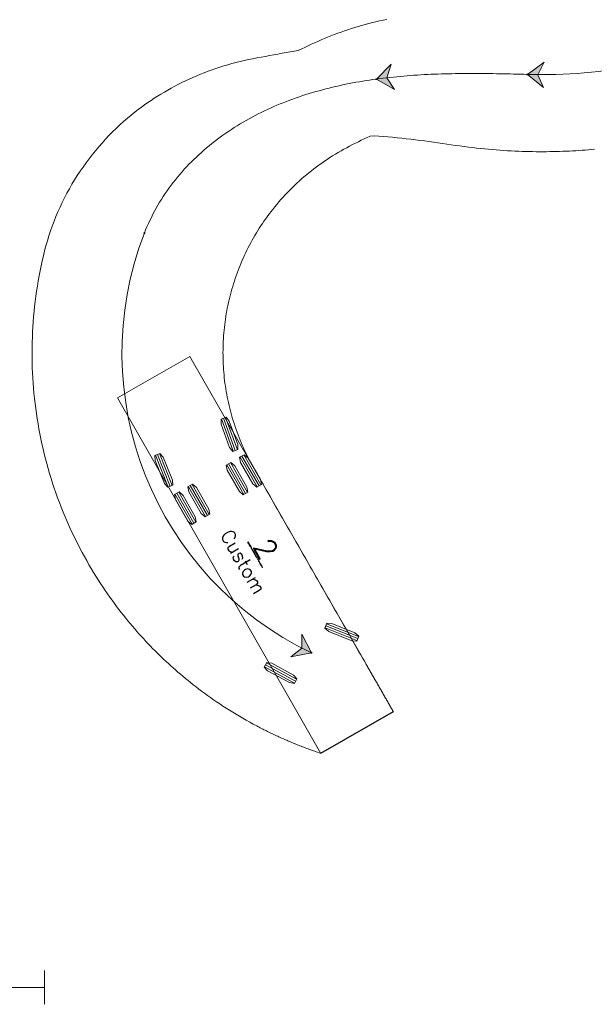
# Model space of a CAD drawing. Header units: metres. Extents: x -173 to 224, y -295 to 41.
# Tile 11 of 41: x 4 to 21, y -213 to -184. Entities that reach past the tile are written whole.
import ezdxf
from ezdxf.enums import TextEntityAlignment as Align

# ---------------------------------------------------------------- set-up
doc = ezdxf.new("R2010")
doc.units = ezdxf.units.M
doc.layers.get('0').update_dxf_attribs({"lineweight": 25})
doc.layers.add('X-XX-AL-M-250', color=7, linetype='Continuous', lineweight=18)
doc.layers.add('X-XX-AL-VERWIJZING-G', color=7, linetype='Continuous', lineweight=18)
doc.styles.add('TSText', font='Simplex.shx')

# ---------------------------------------------------------------- blocks, each defined once
blk = doc.blocks.new('*U225')
at = {"layer": 'X-XX-AL-M-250', "color": 3, "linetype": 'Continuous', "ltscale": 0.3048, "transparency": 33554687, "flags": 128}
for points in [[(-55.811, -17.545), (-55.903, -17.553), (-55.995, -17.561), (-56.088, -17.568), (-56.18, -17.575), (-56.274, -17.581), (-56.368, -17.586), (-56.462, -17.592), (-56.557, -17.596), (-56.653, -17.601), (-56.749, -17.604), (-56.845, -17.608), (-56.943, -17.61), (-57.04, -17.612), (-57.139, -17.614), (-57.238, -17.615), (-57.338, -17.616), (-57.439, -17.616), (-57.54, -17.615), (-57.643, -17.614), (-57.746, -17.612), (-57.85, -17.609), (-57.955, -17.606), (-58.06, -17.602), (-58.167, -17.598), (-58.275, -17.592), (-58.384, -17.586), (-58.494, -17.58), (-58.606, -17.572), (-58.718, -17.564), (-58.832, -17.554), (-58.947, -17.544), (-59.063, -17.533), (-59.181, -17.521), (-59.3, -17.509), (-59.421, -17.495), (-59.544, -17.48), (-59.668, -17.464), (-59.794, -17.446), (-59.922, -17.428), (-60.051, -17.409), (-60.182, -17.39), (-60.312, -17.371), (-60.444, -17.352), (-60.576, -17.334), (-60.708, -17.316), (-60.841, -17.298), (-60.975, -17.281), (-61.109, -17.265), (-61.243, -17.249), (-61.378, -17.233), (-61.513, -17.218), (-61.648, -17.204), (-61.784, -17.191), (-61.92, -17.178), (-62.056, -17.167), (-62.192, -17.156), (-62.328, -17.146), (-62.444, -17.158), (-62.532, -17.198), (-62.62, -17.238), (-62.708, -17.279), (-62.795, -17.321), (-62.881, -17.364), (-62.967, -17.407), (-63.053, -17.452), (-63.138, -17.497), (-63.223, -17.544), (-63.306, -17.591), (-63.39, -17.639), (-63.472, -17.689), (-63.554, -17.739), (-63.635, -17.79), (-63.716, -17.842), (-63.795, -17.896), (-63.874, -17.95), (-63.952, -18.006), (-64.029, -18.062), (-64.106, -18.12), (-64.181, -18.178), (-64.256, -18.238), (-64.33, -18.298), (-64.403, -18.36), (-64.475, -18.422), (-64.546, -18.486), (-64.616, -18.55), (-64.685, -18.616), (-64.753, -18.682), (-64.821, -18.749), (-64.887, -18.817), (-64.953, -18.887), (-65.017, -18.957), (-65.081, -19.028), (-65.144, -19.099), (-65.205, -19.172), (-65.266, -19.246), (-65.325, -19.32), (-65.384, -19.395), (-65.441, -19.471), (-65.49, -19.538), (-65.538, -19.605), (-65.585, -19.672), (-65.632, -19.74), (-65.677, -19.809), (-65.722, -19.878), (-65.766, -19.948), (-65.809, -20.018), (-65.851, -20.089), (-65.893, -20.16), (-65.933, -20.232), (-65.973, -20.304), (-66.011, -20.377), (-66.049, -20.45), (-66.086, -20.524), (-66.122, -20.598), (-66.158, -20.673), (-66.192, -20.748), (-66.226, -20.823), (-66.258, -20.899), (-66.29, -20.975), (-66.32, -21.051), (-66.35, -21.128), (-66.379, -21.206), (-66.407, -21.283), (-66.434, -21.361), (-66.46, -21.439), (-66.485, -21.518), (-66.509, -21.597), (-66.532, -21.676), (-66.554, -21.755), (-66.576, -21.835), (-66.596, -21.915), (-66.615, -21.995), (-66.633, -22.075), (-66.651, -22.156), (-66.667, -22.237), (-66.683, -22.318), (-66.697, -22.399), (-66.711, -22.48), (-66.723, -22.562), (-66.735, -22.643), (-66.745, -22.725), (-66.755, -22.808), (-66.763, -22.89), (-66.771, -22.973), (-66.777, -23.055), (-66.783, -23.138), (-66.788, -23.221), (-66.791, -23.303), (-66.794, -23.386), (-66.795, -23.469), (-66.796, -23.552), (-66.795, -23.635), (-66.794, -23.718), (-66.792, -23.8), (-66.788, -23.883), (-66.784, -23.966), (-66.778, -24.049), (-66.772, -24.131), (-66.764, -24.214), (-66.756, -24.296), (-66.746, -24.378), (-66.736, -24.461), (-66.724, -24.543), (-66.712, -24.625), (-66.698, -24.706), (-66.684, -24.788), (-66.668, -24.869), (-66.652, -24.95), (-66.635, -25.031), (-66.616, -25.112), (-66.597, -25.193), (-66.577, -25.273), (-66.555, -25.353), (-66.533, -25.433), (-66.51, -25.512), (-66.486, -25.592), (-66.46, -25.67), (-66.434, -25.749), (-66.407, -25.827), (-66.379, -25.905), (-66.35, -25.983), (-66.32, -26.06), (-66.289, -26.137), (-66.258, -26.213), (-66.225, -26.289), (-66.191, -26.366), (-66.156, -26.442), (-66.12, -26.518), (-66.083, -26.594), (-66.044, -26.67), (-66.005, -26.746), (-65.964, -26.823), (-65.922, -26.899), (-65.878, -26.975), (-65.835, -27.051), (-65.79, -27.128), (-65.746, -27.206), (-65.701, -27.284), (-65.656, -27.363), (-65.61, -27.443), (-65.564, -27.523), (-65.518, -27.605), (-65.471, -27.686), (-65.424, -27.769), (-65.376, -27.852), (-65.328, -27.936), (-65.28, -28.02), (-65.231, -28.105), (-65.182, -28.19), (-65.133, -28.276), (-65.084, -28.362), (-65.034, -28.449), (-64.984, -28.536), (-64.934, -28.623), (-64.884, -28.711), (-64.833, -28.799), (-64.783, -28.888), (-64.732, -28.977), (-64.681, -29.066), (-64.629, -29.155), (-64.578, -29.245), (-64.526, -29.335), (-64.475, -29.426), (-64.423, -29.516), (-64.371, -29.607), (-64.319, -29.698), (-64.266, -29.789), (-64.214, -29.881), (-64.162, -29.972), (-64.11, -30.063), (-64.057, -30.155), (-64.005, -30.246), (-63.953, -30.337), (-63.9, -30.428), (-63.848, -30.52), (-63.796, -30.61), (-63.744, -30.701), (-63.692, -30.792), (-63.64, -30.882), (-63.589, -30.973), (-63.537, -31.063), (-63.486, -31.153), (-63.434, -31.242), (-63.383, -31.332), (-63.332, -31.421), (-63.281, -31.51), (-63.23, -31.599), (-63.179, -31.688), (-63.128, -31.776), (-63.078, -31.864), (-63.027, -31.953), (-62.977, -32.041), (-62.927, -32.129), (-62.876, -32.216), (-62.826, -32.304), (-62.776, -32.392), (-62.726, -32.48), (-62.676, -32.567), (-62.626, -32.654), (-62.577, -32.74), (-62.56, -32.769)], [(-62.56, -32.769), (-62.543, -32.798), (-62.526, -32.827), (-62.51, -32.857), (-62.493, -32.886), (-62.476, -32.915), (-62.459, -32.944), (-62.443, -32.974), (-62.426, -33.003), (-62.409, -33.032), (-62.393, -33.061), (-62.376, -33.091), (-62.359, -33.12), (-62.342, -33.149), (-62.326, -33.178), (-62.309, -33.207), (-62.292, -33.237), (-62.275, -33.266), (-62.259, -33.295), (-62.242, -33.324), (-62.225, -33.353), (-62.209, -33.382), (-62.192, -33.411), (-62.175, -33.441), (-62.159, -33.47), (-62.142, -33.499), (-62.125, -33.528), (-62.109, -33.557), (-62.092, -33.586), (-62.076, -33.615), (-62.059, -33.644), (-62.042, -33.673), (-62.026, -33.702), (-62.009, -33.73), (-61.993, -33.759), (-61.976, -33.788), (-61.96, -33.817), (-61.943, -33.846), (-61.927, -33.874), (-61.911, -33.903), (-61.894, -33.931), (-61.878, -33.96), (-61.862, -33.988), (-61.846, -34.016), (-61.83, -34.044), (-61.813, -34.073), (-61.797, -34.101), (-61.781, -34.129), (-61.765, -34.157), (-63.917, -35.389), (-63.957, -35.375), (-63.998, -35.361), (-64.039, -35.347), (-64.08, -35.333), (-64.121, -35.319), (-64.161, -35.305), (-64.201, -35.29), (-64.242, -35.276), (-64.282, -35.261), (-64.322, -35.246), (-64.362, -35.231), (-64.402, -35.216), (-64.442, -35.2), (-64.482, -35.185), (-64.522, -35.17), (-64.562, -35.154), (-64.601, -35.138), (-64.641, -35.122), (-64.68, -35.106), (-64.719, -35.09), (-64.758, -35.074), (-64.797, -35.058), (-64.836, -35.042), (-64.875, -35.025), (-64.913, -35.009), (-64.952, -34.992), (-64.99, -34.975), (-65.028, -34.958), (-65.066, -34.941), (-65.104, -34.924), (-65.142, -34.907), (-65.179, -34.89), (-65.217, -34.873), (-65.254, -34.855), (-65.291, -34.838), (-65.328, -34.82), (-65.365, -34.803), (-65.402, -34.785), (-65.439, -34.767), (-65.475, -34.749), (-65.511, -34.731), (-65.548, -34.713), (-65.584, -34.695), (-65.62, -34.677), (-65.656, -34.659), (-65.692, -34.64), (-65.727, -34.622), (-65.763, -34.603), (-65.798, -34.585), (-65.9, -34.53), (-66.004, -34.473), (-66.106, -34.416), (-66.208, -34.358), (-66.309, -34.299), (-66.409, -34.24), (-66.507, -34.18), (-66.605, -34.119), (-66.701, -34.058), (-66.797, -33.996), (-66.891, -33.934), (-66.983, -33.871), (-67.075, -33.808), (-67.165, -33.746), (-67.254, -33.682), (-67.34, -33.62), (-67.426, -33.556), (-67.509, -33.493), (-67.592, -33.43), (-67.672, -33.368), (-67.752, -33.305), (-67.829, -33.242), (-67.906, -33.18), (-67.98, -33.117), (-68.055, -33.055), (-68.127, -32.993), (-68.199, -32.93), (-68.269, -32.868), (-68.339, -32.805), (-68.408, -32.743), (-68.476, -32.679), (-68.543, -32.616), (-68.61, -32.553), (-68.676, -32.488), (-68.742, -32.424), (-68.808, -32.358), (-68.874, -32.291), (-68.94, -32.224), (-69.006, -32.155), (-69.072, -32.085), (-69.138, -32.014), (-69.204, -31.941), (-69.27, -31.868), (-69.337, -31.792), (-69.403, -31.716), (-69.47, -31.638), (-69.537, -31.559), (-69.604, -31.479), (-69.67, -31.397), (-69.737, -31.313), (-69.804, -31.228), (-69.871, -31.141), (-69.938, -31.053), (-70.006, -30.962), (-70.073, -30.87), (-70.141, -30.775), (-70.209, -30.679), (-70.277, -30.579), (-70.345, -30.478), (-70.414, -30.374), (-70.482, -30.268), (-70.551, -30.159), (-70.619, -30.048), (-70.688, -29.934), (-70.756, -29.819), (-70.824, -29.7), (-70.891, -29.581), (-70.958, -29.458), (-71.023, -29.334), (-71.089, -29.206), (-71.153, -29.078), (-71.217, -28.946), (-71.279, -28.814), (-71.341, -28.679), (-71.401, -28.543), (-71.461, -28.404), (-71.519, -28.265), (-71.575, -28.124), (-71.629, -27.983), (-71.682, -27.842), (-71.733, -27.7), (-71.782, -27.557), (-71.83, -27.413), (-71.875, -27.269), (-71.919, -27.125), (-71.962, -26.979), (-72.002, -26.834), (-72.041, -26.688), (-72.078, -26.541), (-72.113, -26.394), (-72.147, -26.247), (-72.178, -26.099), (-72.208, -25.951), (-72.236, -25.802), (-72.262, -25.653), (-72.287, -25.504), (-72.309, -25.355), (-72.33, -25.205), (-72.349, -25.055), (-72.366, -24.905), (-72.382, -24.754), (-72.395, -24.604), (-72.407, -24.453), (-72.417, -24.302), (-72.425, -24.151), (-72.431, -24), (-72.435, -23.849), (-72.438, -23.698), (-72.439, -23.547), (-72.437, -23.395), (-72.434, -23.244), (-72.43, -23.093), (-72.423, -22.942), (-72.415, -22.791), (-72.404, -22.64), (-72.392, -22.49), (-72.378, -22.339), (-72.362, -22.189), (-72.345, -22.038), (-72.325, -21.887), (-72.304, -21.736), (-72.28, -21.586), (-72.255, -21.435), (-72.228, -21.285), (-72.199, -21.136), (-72.169, -20.987), (-72.136, -20.838), (-72.102, -20.689), (-72.066, -20.541), (-72.027, -20.394), (-71.985, -20.247), (-71.941, -20.102), (-71.893, -19.957), (-71.842, -19.813), (-71.789, -19.671), (-71.732, -19.529), (-71.673, -19.389), (-71.611, -19.25), (-71.546, -19.113), (-71.479, -18.977), (-71.408, -18.842), (-71.335, -18.709), (-71.26, -18.577), (-71.182, -18.447), (-71.101, -18.319), (-71.018, -18.192), (-70.932, -18.068), (-70.844, -17.945), (-70.754, -17.824), (-70.661, -17.705), (-70.566, -17.587), (-70.469, -17.472), (-70.37, -17.359), (-70.269, -17.248), (-70.165, -17.14), (-70.06, -17.033), (-69.953, -16.929), (-69.844, -16.826), (-69.733, -16.727), (-69.62, -16.629), (-69.506, -16.534), (-69.39, -16.441), (-69.299, -16.37), (-69.206, -16.301), (-69.113, -16.233), (-69.018, -16.166), (-68.922, -16.101), (-68.825, -16.037), (-68.727, -15.974), (-68.628, -15.912), (-68.527, -15.852), (-68.425, -15.793), (-68.323, -15.735), (-68.219, -15.679), (-68.114, -15.624), (-68.008, -15.571), (-67.9, -15.519), (-67.792, -15.468), (-67.683, -15.419), (-67.572, -15.371), (-67.461, -15.325), (-67.349, -15.281), (-67.235, -15.238), (-67.12, -15.196), (-67.005, -15.156), (-66.888, -15.117), (-66.771, -15.08), (-66.652, -15.045), (-66.533, -15.011), (-66.412, -14.979), (-66.291, -14.949), (-66.169, -14.92), (-66.045, -14.892), (-65.921, -14.867), (-65.796, -14.843), (-65.669, -14.82), (-65.543, -14.8), (-65.42, -14.775), (-65.297, -14.752), (-65.174, -14.731), (-65.051, -14.709), (-64.931, -14.686), (-64.81, -14.664), (-64.688, -14.643), (-64.569, -14.621), (-64.47, -14.579), (-64.376, -14.532), (-64.281, -14.486), (-64.186, -14.442), (-64.091, -14.398), (-63.994, -14.355), (-63.898, -14.313), (-63.8, -14.272), (-63.702, -14.232), (-63.604, -14.193), (-63.505, -14.155), (-63.406, -14.118), (-63.305, -14.082), (-63.205, -14.047), (-63.104, -14.013), (-63.002, -13.979), (-62.9, -13.947), (-62.797, -13.916), (-62.693, -13.886), (-62.589, -13.857), (-62.485, -13.829), (-62.38, -13.802), (-62.274, -13.777), (-62.168, -13.752), (-62.061, -13.728), (-61.954, -13.705)]]:
    blk.add_lwpolyline(points, dxfattribs=at)
blk = doc.blocks.new('*U229')
at = {"layer": 'X-XX-AL-M-250', "color": 254, "linetype": 'Continuous', "lineweight": 0, "ltscale": 0.3048, "transparency": 33554687}
blk.add_lwpolyline([(0, 1.235), (-12.1, 1.235), (-12.1, -1.235), (0, -1.235), (0, 1.235), (0, 1.235)], close=True, dxfattribs=at)
blk = doc.blocks.new('*U228')
at = {"layer": 'X-XX-AL-M-250', "color": 2, "linetype": 'Continuous', "ltscale": 0.3048, "transparency": 33554687}
for p, q in [((-2.308, 5.954), (-2.654, 6.909)), ((-2.248, 5.976), (-2.594, 6.931)), ((-2.188, 5.997), (-2.535, 6.953)), ((-4.229, 4.893), (-4.61, 5.834)), ((-4.17, 4.916), (-4.551, 5.858)), ((-4.111, 4.94), (-4.493, 5.882)), ((-1.492, 4.962), (-1.997, 5.843)), ((-1.999, 4.671), (-2.503, 5.553)), ((-1.943, 4.703), (-2.448, 5.585)), ((-1.888, 4.735), (-2.393, 5.616)), ((-1.602, 4.899), (-2.107, 5.78)), ((-1.547, 4.93), (-2.052, 5.812)), ((-3.018, 4.088), (-3.523, 4.969)), ((-3.525, 3.797), (-4.03, 4.679)), ((-3.47, 3.829), (-3.975, 4.711)), ((-3.415, 3.861), (-3.92, 4.742)), ((-3.128, 4.025), (-3.633, 4.906)), ((-3.073, 4.056), (-3.578, 4.938)), ((1.346, 0.357), (0.403, 0.736)), ((1.37, 0.416), (0.427, 0.795)), ((1.394, 0.475), (0.451, 0.854)), ((-0.495, -0.897), (-1.389, -0.413)), ((-0.465, -0.841), (-1.358, -0.357)), ((-0.435, -0.785), (-1.328, -0.301))]:
    blk.add_line(p, q, dxfattribs=at)
at = {"layer": 'X-XX-AL-M-250', "color": 254, "linetype": 'Continuous', "ltscale": 0.3048, "transparency": 33554687, "flags": 128}
for points in [[(-2.173, 6.003), (-2.322, 5.949), (-2.416, 6.066), (-2.665, 6.754), (-2.669, 6.904), (-2.52, 6.958), (-2.426, 6.84), (-2.177, 6.153)], [(-4.097, 4.946), (-4.244, 4.887), (-4.341, 5.001), (-4.616, 5.679), (-4.625, 5.828), (-4.478, 5.888), (-4.38, 5.774), (-4.106, 5.096)], [(-1.478, 4.97), (-1.615, 4.891), (-1.728, 4.991), (-2.091, 5.625), (-2.12, 5.773), (-1.983, 5.851), (-1.871, 5.752), (-1.507, 5.117)], [(-1.875, 4.742), (-2.012, 4.664), (-2.124, 4.763), (-2.488, 5.398), (-2.517, 5.545), (-2.38, 5.624), (-2.267, 5.524), (-1.904, 4.89)], [(-3.004, 4.096), (-3.142, 4.017), (-3.254, 4.117), (-3.617, 4.751), (-3.647, 4.898), (-3.509, 4.977), (-3.397, 4.878), (-3.033, 4.243)], [(-3.401, 3.868), (-3.538, 3.79), (-3.651, 3.889), (-4.014, 4.524), (-4.043, 4.671), (-3.906, 4.75), (-3.794, 4.65), (-3.43, 4.016)], [(1.4, 0.49), (1.341, 0.343), (1.191, 0.351), (0.512, 0.624), (0.398, 0.721), (0.457, 0.868), (0.606, 0.859), (1.285, 0.587)], [(-0.427, -0.771), (-0.503, -0.911), (-0.651, -0.885), (-1.294, -0.537), (-1.396, -0.427), (-1.321, -0.288), (-1.173, -0.313), (-0.53, -0.662)]]:
    blk.add_lwpolyline(points, close=True, dxfattribs=at)
at = {"rotation": 299.7996842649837}
blk.add_blockref('*U229', (1.352, -2.36), dxfattribs=at)
at = {"layer": 'X-XX-AL-M-250', "color": 4, "transparency": 33554687, "style": 'TSText'}
for s, height, p in [('Custom', 0.4117, (-2.014, 2.684)), ('(c) 2022 Transoft Solutions, Inc. All rights reserved.', 0.0247, (-1.655, 2.89)), ('2', 0.618, (-1.344, 3.068))]:
    blk.add_text(s, height=height, rotation=299.7997, dxfattribs=at).set_placement(p, align=Align.MIDDLE_CENTER)
blk = doc.blocks.new('*U233')
at = {"layer": 'X-XX-AL-M-250', "color": 6, "linetype": 'Continuous', "lineweight": 0, "ltscale": 0.3048, "transparency": 33554687}
blk.add_circle((0, 0), 0.0127, dxfattribs=at)
blk = doc.blocks.new('*U234')
at = {"layer": 'X-XX-AL-M-250', "transparency": 33554687}
blk.add_hatch(color=4, dxfattribs=at).paths.add_polyline_path([(0, 0), (0.48, -0.388), (0.309, -0.008), (0.499, 0.363)])
at = {"layer": 'X-XX-AL-M-250', "color": 4, "linetype": 'Continuous', "ltscale": 0.3048, "transparency": 33554687, "flags": 128}
blk.add_lwpolyline([(0, 0), (0.48, -0.388), (0.309, -0.008), (0.499, 0.363)], close=True, dxfattribs=at)
blk = doc.blocks.new('*U235')
at = {"layer": 'X-XX-AL-M-250', "color": 6, "linetype": 'Continuous', "lineweight": 0, "ltscale": 0.3048, "transparency": 33554687}
blk.add_circle((0, 0), 0.0127, dxfattribs=at)
blk = doc.blocks.new('*U236')
at = {"layer": 'X-XX-AL-M-250', "color": 6, "linetype": 'Continuous', "lineweight": 0, "ltscale": 0.3048, "transparency": 33554687}
blk.add_circle((0, 0), 0.0127, dxfattribs=at)
blk = doc.blocks.new('*U237')
at = {"layer": 'X-XX-AL-M-250', "transparency": 33554687}
blk.add_hatch(color=4, dxfattribs=at).paths.add_polyline_path([(0, 0), (0.535, -0.308), (0.306, 0.041), (0.436, 0.437)])
at = {"layer": 'X-XX-AL-M-250', "color": 4, "linetype": 'Continuous', "ltscale": 0.3048, "transparency": 33554687, "flags": 128}
blk.add_lwpolyline([(0, 0), (0.535, -0.308), (0.306, 0.041), (0.436, 0.437)], close=True, dxfattribs=at)
blk = doc.blocks.new('*U238')
at = {"layer": 'X-XX-AL-M-250', "color": 6, "linetype": 'Continuous', "lineweight": 0, "ltscale": 0.3048, "transparency": 33554687}
blk.add_circle((0, 0), 0.0127, dxfattribs=at)
blk = doc.blocks.new('*U239')
at = {"layer": 'X-XX-AL-M-250', "color": 6, "linetype": 'Continuous', "lineweight": 0, "ltscale": 0.3048, "transparency": 33554687}
blk.add_circle((0, 0), 0.0127, dxfattribs=at)
blk = doc.blocks.new('*U240')
at = {"layer": 'X-XX-AL-M-250', "color": 6, "linetype": 'Continuous', "lineweight": 0, "ltscale": 0.3048, "transparency": 33554687}
blk.add_circle((0, 0), 0.0127, dxfattribs=at)
blk = doc.blocks.new('*U241')
at = {"layer": 'X-XX-AL-M-250', "color": 6, "linetype": 'Continuous', "lineweight": 0, "ltscale": 0.3048, "transparency": 33554687}
blk.add_circle((0, 0), 0.0127, dxfattribs=at)
blk = doc.blocks.new('*U242')
at = {"layer": 'X-XX-AL-M-250', "transparency": 33554687}
blk.add_hatch(color=4, dxfattribs=at).paths.add_polyline_path([(0, 0), (-0.278, 0.551), (-0.278, 0.134), (-0.604, -0.126)])
at = {"layer": 'X-XX-AL-M-250', "color": 4, "linetype": 'Continuous', "ltscale": 0.3048, "transparency": 33554687, "flags": 128}
blk.add_lwpolyline([(0, 0), (-0.278, 0.551), (-0.278, 0.134), (-0.604, -0.126)], close=True, dxfattribs=at)
blk = doc.blocks.new('*U224')
at = {"layer": 'X-XX-AL-M-250', "color": 6, "linetype": 'Continuous', "ltscale": 0.3048, "transparency": 33554687, "flags": 128}
for points in [[(-57.8, -15.332), (-57.902, -15.329), (-58.003, -15.327), (-58.105, -15.324), (-58.206, -15.321), (-58.308, -15.319), (-58.409, -15.316), (-58.511, -15.314), (-58.613, -15.312), (-58.714, -15.31), (-58.816, -15.309), (-58.917, -15.307), (-59.019, -15.306), (-59.121, -15.305), (-59.222, -15.304), (-59.324, -15.304), (-59.425, -15.304), (-59.527, -15.304), (-59.629, -15.304), (-59.73, -15.305), (-59.832, -15.306), (-59.933, -15.308), (-60.035, -15.31), (-60.136, -15.312), (-60.238, -15.315), (-60.34, -15.318), (-60.441, -15.321), (-60.543, -15.325), (-60.644, -15.329), (-60.746, -15.334), (-60.847, -15.339), (-60.949, -15.345), (-61.05, -15.351), (-61.151, -15.358), (-61.253, -15.365), (-61.354, -15.373), (-61.455, -15.382), (-61.556, -15.391), (-61.658, -15.4), (-61.759, -15.41), (-61.86, -15.421), (-61.961, -15.433), (-62.062, -15.445), (-62.162, -15.457), (-62.263, -15.471)], [(-62.263, -15.471), (-62.364, -15.485), (-62.464, -15.5), (-62.565, -15.515), (-62.665, -15.531), (-62.765, -15.548), (-62.865, -15.566), (-62.965, -15.584), (-63.065, -15.603), (-63.164, -15.623), (-63.264, -15.644), (-63.363, -15.666), (-63.462, -15.688), (-63.561, -15.711), (-63.66, -15.736), (-63.758, -15.76), (-63.857, -15.786), (-63.955, -15.813), (-64.052, -15.841), (-64.15, -15.869), (-64.247, -15.898), (-64.344, -15.929), (-64.441, -15.96), (-64.537, -15.992), (-64.633, -16.025), (-64.729, -16.06), (-64.824, -16.095), (-64.919, -16.131), (-65.014, -16.168), (-65.108, -16.206), (-65.202, -16.245), (-65.295, -16.285), (-65.388, -16.326), (-65.48, -16.369), (-65.572, -16.412), (-65.664, -16.456), (-65.755, -16.501), (-65.845, -16.548), (-65.935, -16.595), (-66.024, -16.644), (-66.113, -16.693), (-66.201, -16.744), (-66.288, -16.796), (-66.375, -16.849), (-66.461, -16.903), (-66.547, -16.958), (-66.631, -17.014), (-66.715, -17.071), (-66.798, -17.13), (-66.881, -17.189), (-66.962, -17.25), (-67.043, -17.311), (-67.123, -17.374), (-67.202, -17.438), (-67.28, -17.503), (-67.357, -17.569), (-67.433, -17.636), (-67.509, -17.704), (-67.583, -17.774), (-67.656, -17.844), (-67.728, -17.916), (-67.8, -17.988), (-67.87, -18.062), (-67.938, -18.136), (-68.006, -18.212), (-68.073, -18.289), (-68.138, -18.367), (-68.202, -18.445), (-68.265, -18.525), (-68.327, -18.606), (-68.387, -18.688), (-68.446, -18.771), (-68.504, -18.854), (-68.56, -18.939), (-68.615, -19.024), (-68.668, -19.111), (-68.72, -19.198), (-68.771, -19.286), (-68.82, -19.375), (-68.867, -19.465), (-68.913, -19.556), (-68.958, -19.647), (-69, -19.739), (-69.042, -19.832), (-69.081, -19.926), (-69.119, -20.02)]]:
    blk.add_lwpolyline(points, dxfattribs=at)
at = {"layer": 'X-XX-AL-M-250', "color": 6, "linetype": 'Continuous', "ltscale": 0.3048, "transparency": 33554687}
for centre, radius, start, end in [((-57.369, -0.233), 15.105, 268.3664, 293.8963), ((-59.973, -23.562), 9.807, 158.8308, 244.5783)]:
    blk.add_arc(centre, radius, start, end, dxfattribs=at)
for name, p in [('*U225', (0, 0)), ('*U237', (-62.263, -15.471)), ('*U234', (-57.8, -15.332)), ('*U228', (-64.183, -32.42)), ('*U242', (-64.183, -32.42))]:
    blk.add_blockref(name, p)
for name, p, rotation in [('*U233', (-57.8, -15.332), 178.3663579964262), ('*U235', (-57.8, -15.332), 178.5174448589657), ('*U236', (-62.263, -15.471), 187.9765477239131), ('*U238', (-62.263, -15.471), 187.9765477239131), ('*U239', (-69.119, -20.02), 248.164401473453), ('*U240', (-69.119, -20.02), 248.8308443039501), ('*U241', (-64.183, -32.42), 334.5782660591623)]:
    blk.add_blockref(name, p, dxfattribs=dict(rotation=rotation))

msp = doc.modelspace()

# ---------------------------------------------------------------- linework, layer by layer
at = {"layer": 'X-XX-AL-VERWIJZING-G', "flags": 128}
for points in [[(4.728, -212.39), (4.728, -213.39)], [(-19.272, -212.89), (4.728, -212.89)]]:
    msp.add_lwpolyline(points, dxfattribs=at)

# ---------------------------------------------------------------- block references
msp.add_blockref('*U224', (76.797, -170.58))

doc.saveas('drawing.dxf')
